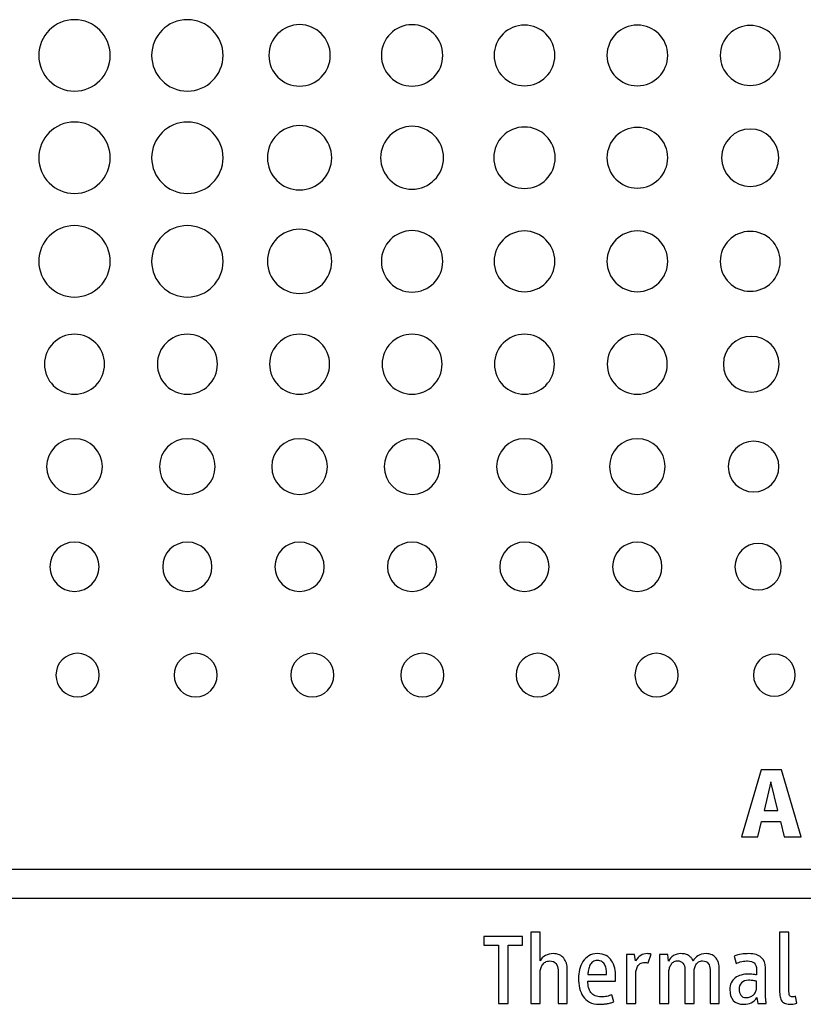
# Model space of a CAD drawing. Header units: millimetres. Extents: x 74 to 405, y 57 to 255.
# Tile 11 of 42: x 188 to 206, y 134 to 156. Entities that reach past the tile are written whole.
import ezdxf

# ---------------------------------------------------------------- set-up
doc = ezdxf.new("R2010")
doc.units = ezdxf.units.MM

msp = doc.modelspace()

# ---------------------------------------------------------------- linework, layer by layer
at = {"color": 7, "linetype": 'Continuous', "lineweight": 25}
for p, q in [((204.612, 139.391), (204.168, 137.873)), ((205.076, 139.391), (204.612, 139.391)), ((205.52, 137.873), (205.076, 139.391)), ((204.835, 139.12), (204.682, 138.469)), ((204.99, 138.469), (204.835, 139.12)), ((204.682, 138.469), (204.99, 138.469)), ((204.541, 137.873), (204.623, 138.217)), ((204.623, 138.217), (205.051, 138.217)), ((205.051, 138.217), (205.133, 137.873)), ((204.168, 137.873), (204.541, 137.873)), ((205.133, 137.873), (205.52, 137.873)), ((215.016, 137.13), (159.189, 137.13)), ((159.189, 136.475), (215.016, 136.475)), ((199.198, 135.603), (198.32, 135.603)), ((198.32, 135.603), (198.32, 135.407)), ((199.198, 135.407), (199.198, 135.603)), ((199.596, 135.705), (199.387, 135.705)), ((199.387, 135.705), (199.387, 134.086)), ((199.596, 135.051), (199.596, 135.705)), ((205.242, 135.705), (205.033, 135.705)), ((205.033, 135.705), (205.033, 134.379)), ((205.242, 134.407), (205.242, 135.705)), ((198.32, 135.407), (198.648, 135.407)), ((198.648, 135.407), (198.648, 134.086)), ((198.871, 134.086), (198.871, 135.407)), ((198.871, 135.407), (199.198, 135.407)), ((201.741, 135.196), (201.557, 135.196)), ((201.557, 135.196), (201.557, 134.086)), ((201.762, 135.051), (201.741, 135.196)), ((202.051, 135.005), (202.117, 135.203)), ((202.492, 135.196), (202.308, 135.196)), ((202.308, 135.196), (202.308, 134.086)), ((202.512, 135.046), (202.492, 135.196)), ((204.003, 135.157), (204.046, 134.991)), ((199.596, 134.086), (199.596, 134.787)), ((200.001, 134.848), (200.001, 134.086)), ((200.21, 134.086), (200.21, 134.862)), ((200.681, 134.746), (201.104, 134.746)), ((201.309, 134.589), (201.309, 134.691)), ((201.766, 134.086), (201.766, 134.73)), ((202.517, 134.086), (202.517, 134.787)), ((202.881, 134.855), (202.881, 134.086)), ((203.09, 134.086), (203.09, 134.794)), ((203.454, 134.855), (203.454, 134.086)), ((203.664, 134.086), (203.664, 134.868)), ((204.508, 134.857), (204.508, 134.734)), ((204.71, 134.288), (204.71, 134.898)), ((200.681, 134.589), (201.309, 134.589)), ((204.508, 134.427), (204.508, 134.589)), ((201.266, 134.122), (201.223, 134.284)), ((205.427, 134.095), (205.397, 134.247)), ((198.648, 134.086), (198.871, 134.086)), ((199.387, 134.086), (199.596, 134.086)), ((200.001, 134.086), (200.21, 134.086)), ((201.557, 134.086), (201.766, 134.086)), ((202.308, 134.086), (202.517, 134.086)), ((202.881, 134.086), (203.09, 134.086)), ((203.454, 134.086), (203.664, 134.086)), ((204.514, 134.218), (204.535, 134.086)), ((204.535, 134.086), (204.73, 134.086))]:
    msp.add_line(p, q, dxfattribs=at)
for points, knots in [([(189.834, 155.627), (189.834, 156.075), (189.471, 156.438), (189.022, 156.438), (188.574, 156.438), (188.211, 156.075), (188.211, 155.627)], [2, 2, 2, 2, 3, 3, 3, 4, 4, 4, 4]), ([(192.396, 155.627), (192.396, 156.075), (192.033, 156.438), (191.585, 156.438), (191.136, 156.438), (190.773, 156.075), (190.773, 155.627)], [2, 2, 2, 2, 3, 3, 3, 4, 4, 4, 4]), ([(194.831, 155.627), (194.831, 156.013), (194.519, 156.325), (194.133, 156.325), (193.748, 156.325), (193.436, 156.013), (193.436, 155.627)], [2, 2, 2, 2, 3, 3, 3, 4, 4, 4, 4]), ([(197.385, 155.627), (197.385, 156.012), (197.073, 156.324), (196.687, 156.324), (196.302, 156.324), (195.99, 156.012), (195.99, 155.627)], [2, 2, 2, 2, 3, 3, 3, 4, 4, 4, 4]), ([(199.93, 155.627), (199.93, 156.008), (199.621, 156.316), (199.24, 156.316), (198.859, 156.316), (198.55, 156.008), (198.55, 155.627)], [2, 2, 2, 2, 3, 3, 3, 4, 4, 4, 4]), ([(202.492, 155.627), (202.492, 156.008), (202.183, 156.316), (201.802, 156.316), (201.421, 156.316), (201.113, 156.008), (201.113, 155.627)], [2, 2, 2, 2, 3, 3, 3, 4, 4, 4, 4]), ([(205.048, 155.627), (205.048, 156.003), (204.743, 156.308), (203.99, 156.308), (203.685, 156.003), (203.685, 155.627)], [0, 0, 0, 0, 1, 1, 2, 2, 2, 2]), ([(188.211, 155.627), (188.211, 155.178), (188.574, 154.815), (189.022, 154.815), (189.471, 154.815), (189.834, 155.178), (189.834, 155.627)], [0, 0, 0, 0, 1, 1, 1, 2, 2, 2, 2]), ([(190.773, 155.627), (190.773, 155.178), (191.136, 154.815), (191.585, 154.815), (192.033, 154.815), (192.396, 155.178), (192.396, 155.627)], [0, 0, 0, 0, 1, 1, 1, 2, 2, 2, 2]), ([(193.436, 155.627), (193.436, 155.241), (193.748, 154.928), (194.133, 154.928), (194.519, 154.928), (194.831, 155.241), (194.831, 155.627)], [0, 0, 0, 0, 1, 1, 1, 2, 2, 2, 2]), ([(195.99, 155.627), (195.99, 155.241), (196.302, 154.929), (196.687, 154.929), (197.073, 154.929), (197.385, 155.241), (197.385, 155.627)], [0, 0, 0, 0, 1, 1, 1, 2, 2, 2, 2]), ([(198.55, 155.627), (198.55, 155.246), (198.859, 154.937), (199.24, 154.937), (199.621, 154.937), (199.93, 155.246), (199.93, 155.627)], [0, 0, 0, 0, 1, 1, 1, 2, 2, 2, 2]), ([(201.113, 155.627), (201.113, 155.246), (201.421, 154.937), (201.802, 154.937), (202.183, 154.937), (202.492, 155.246), (202.492, 155.627)], [0, 0, 0, 0, 1, 1, 1, 2, 2, 2, 2]), ([(203.685, 155.627), (203.685, 155.25), (203.99, 154.945), (204.743, 154.945), (205.048, 155.25), (205.048, 155.627)], [2, 2, 2, 2, 3, 3, 4, 4, 4, 4]), ([(189.834, 153.301), (189.834, 153.749), (189.471, 154.112), (189.022, 154.112), (188.574, 154.112), (188.211, 153.749), (188.211, 153.301)], [2, 2, 2, 2, 3, 3, 3, 4, 4, 4, 4]), ([(192.396, 153.301), (192.396, 153.749), (192.033, 154.112), (191.585, 154.112), (191.136, 154.112), (190.773, 153.749), (190.773, 153.301)], [2, 2, 2, 2, 3, 3, 3, 4, 4, 4, 4]), ([(194.864, 153.301), (194.864, 153.704), (194.537, 154.031), (194.133, 154.031), (193.73, 154.031), (193.403, 153.704), (193.403, 153.301)], [2, 2, 2, 2, 3, 3, 3, 4, 4, 4, 4]), ([(197.401, 153.301), (197.401, 153.695), (197.082, 154.015), (196.687, 154.015), (196.293, 154.015), (195.974, 153.695), (195.974, 153.301)], [2, 2, 2, 2, 3, 3, 3, 4, 4, 4, 4]), ([(199.938, 153.301), (199.938, 153.686), (199.626, 153.999), (199.24, 153.999), (198.854, 153.999), (198.542, 153.686), (198.542, 153.301)], [2, 2, 2, 2, 3, 3, 3, 4, 4, 4, 4]), ([(202.492, 153.301), (202.492, 153.682), (202.183, 153.991), (201.802, 153.991), (201.421, 153.991), (201.113, 153.682), (201.113, 153.301)], [2, 2, 2, 2, 3, 3, 3, 4, 4, 4, 4]), ([(205.016, 153.301), (205.016, 153.661), (204.725, 153.953), (204.366, 153.953), (204.008, 153.953), (203.717, 153.661), (203.717, 153.301)], [0, 0, 0, 0, 1, 1, 1, 2, 2, 2, 2]), ([(188.211, 153.301), (188.211, 152.853), (188.574, 152.49), (189.022, 152.49), (189.471, 152.49), (189.834, 152.853), (189.834, 153.301)], [0, 0, 0, 0, 1, 1, 1, 2, 2, 2, 2]), ([(190.773, 153.301), (190.773, 152.853), (191.136, 152.49), (191.585, 152.49), (192.033, 152.49), (192.396, 152.853), (192.396, 153.301)], [0, 0, 0, 0, 1, 1, 1, 2, 2, 2, 2]), ([(193.403, 153.301), (193.403, 152.898), (193.73, 152.571), (194.133, 152.571), (194.537, 152.571), (194.864, 152.898), (194.864, 153.301)], [0, 0, 0, 0, 1, 1, 1, 2, 2, 2, 2]), ([(195.974, 153.301), (195.974, 152.907), (196.293, 152.587), (196.687, 152.587), (197.082, 152.587), (197.401, 152.907), (197.401, 153.301)], [0, 0, 0, 0, 1, 1, 1, 2, 2, 2, 2]), ([(198.542, 153.301), (198.542, 152.915), (198.854, 152.603), (199.24, 152.603), (199.626, 152.603), (199.938, 152.915), (199.938, 153.301)], [0, 0, 0, 0, 1, 1, 1, 2, 2, 2, 2]), ([(201.113, 153.301), (201.113, 152.92), (201.421, 152.611), (201.802, 152.611), (202.183, 152.611), (202.492, 152.92), (202.492, 153.301)], [0, 0, 0, 0, 1, 1, 1, 2, 2, 2, 2]), ([(203.717, 153.301), (203.717, 152.941), (204.008, 152.649), (204.366, 152.649), (204.725, 152.649), (205.016, 152.941), (205.016, 153.301)], [2, 2, 2, 2, 3, 3, 3, 4, 4, 4, 4]), ([(189.834, 150.947), (189.834, 151.395), (189.471, 151.759), (189.022, 151.759), (188.574, 151.759), (188.211, 151.395), (188.211, 150.947)], [2, 2, 2, 2, 3, 3, 3, 4, 4, 4, 4]), ([(192.396, 150.947), (192.396, 151.395), (192.033, 151.759), (191.585, 151.759), (191.136, 151.759), (190.773, 151.395), (190.773, 150.947)], [2, 2, 2, 2, 3, 3, 3, 4, 4, 4, 4]), ([(194.864, 150.947), (194.864, 151.351), (194.537, 151.677), (194.133, 151.677), (193.73, 151.677), (193.403, 151.351), (193.403, 150.947)], [2, 2, 2, 2, 3, 3, 3, 4, 4, 4, 4]), ([(197.385, 150.947), (197.385, 151.333), (197.073, 151.645), (196.687, 151.645), (196.302, 151.645), (195.99, 151.333), (195.99, 150.947)], [2, 2, 2, 2, 3, 3, 3, 4, 4, 4, 4]), ([(199.93, 150.947), (199.93, 151.328), (199.621, 151.637), (199.24, 151.637), (198.859, 151.637), (198.55, 151.328), (198.55, 150.947)], [2, 2, 2, 2, 3, 3, 3, 4, 4, 4, 4]), ([(202.492, 150.947), (202.492, 151.328), (202.183, 151.637), (201.802, 151.637), (201.421, 151.637), (201.113, 151.328), (201.113, 150.947)], [2, 2, 2, 2, 3, 3, 3, 4, 4, 4, 4]), ([(205.048, 150.947), (205.048, 151.324), (204.743, 151.629), (203.99, 151.629), (203.685, 151.324), (203.685, 150.947)], [0, 0, 0, 0, 1, 1, 2, 2, 2, 2]), ([(188.211, 150.947), (188.211, 150.499), (188.574, 150.136), (189.022, 150.136), (189.471, 150.136), (189.834, 150.499), (189.834, 150.947)], [0, 0, 0, 0, 1, 1, 1, 2, 2, 2, 2]), ([(190.773, 150.947), (190.773, 150.499), (191.136, 150.136), (191.585, 150.136), (192.033, 150.136), (192.396, 150.499), (192.396, 150.947)], [0, 0, 0, 0, 1, 1, 1, 2, 2, 2, 2]), ([(193.403, 150.947), (193.403, 150.544), (193.73, 150.217), (194.133, 150.217), (194.537, 150.217), (194.864, 150.544), (194.864, 150.947)], [0, 0, 0, 0, 1, 1, 1, 2, 2, 2, 2]), ([(195.99, 150.947), (195.99, 150.562), (196.302, 150.249), (196.687, 150.249), (197.073, 150.249), (197.385, 150.562), (197.385, 150.947)], [0, 0, 0, 0, 1, 1, 1, 2, 2, 2, 2]), ([(198.55, 150.947), (198.55, 150.566), (198.859, 150.258), (199.24, 150.258), (199.621, 150.258), (199.93, 150.566), (199.93, 150.947)], [0, 0, 0, 0, 1, 1, 1, 2, 2, 2, 2]), ([(201.113, 150.947), (201.113, 150.566), (201.421, 150.258), (201.802, 150.258), (202.183, 150.258), (202.492, 150.566), (202.492, 150.947)], [0, 0, 0, 0, 1, 1, 1, 2, 2, 2, 2]), ([(203.685, 150.947), (203.685, 150.571), (203.99, 150.266), (204.743, 150.266), (205.048, 150.571), (205.048, 150.947)], [2, 2, 2, 2, 3, 3, 4, 4, 4, 4]), ([(189.704, 148.609), (189.704, 148.986), (189.399, 149.291), (189.022, 149.291), (188.645, 149.291), (188.341, 148.986), (188.341, 148.609)], [2, 2, 2, 2, 3, 3, 3, 4, 4, 4, 4]), ([(192.266, 148.609), (192.266, 148.986), (191.961, 149.291), (191.584, 149.291), (191.208, 149.291), (190.903, 148.986), (190.903, 148.609)], [2, 2, 2, 2, 3, 3, 3, 4, 4, 4, 4]), ([(194.815, 148.609), (194.815, 148.986), (194.51, 149.291), (194.133, 149.291), (193.756, 149.291), (193.451, 148.986), (193.451, 148.609)], [2, 2, 2, 2, 3, 3, 3, 4, 4, 4, 4]), ([(197.369, 148.609), (197.369, 148.986), (197.064, 149.291), (196.687, 149.291), (196.31, 149.291), (196.006, 148.986), (196.006, 148.609)], [2, 2, 2, 2, 3, 3, 3, 4, 4, 4, 4]), ([(199.921, 148.609), (199.921, 148.986), (199.616, 149.291), (199.24, 149.291), (198.863, 149.291), (198.558, 148.986), (198.558, 148.609)], [2, 2, 2, 2, 3, 3, 3, 4, 4, 4, 4]), ([(202.483, 148.609), (202.483, 148.986), (202.178, 149.291), (201.802, 149.291), (201.425, 149.291), (201.12, 148.986), (201.12, 148.609)], [2, 2, 2, 2, 3, 3, 3, 4, 4, 4, 4]), ([(205.023, 148.609), (205.023, 148.959), (204.74, 149.242), (204.39, 149.242), (204.041, 149.242), (203.757, 148.959), (203.757, 148.609)], [0, 0, 0, 0, 1, 1, 1, 2, 2, 2, 2]), ([(188.341, 148.609), (188.341, 148.233), (188.645, 147.928), (189.022, 147.928), (189.399, 147.928), (189.704, 148.233), (189.704, 148.609)], [0, 0, 0, 0, 1, 1, 1, 2, 2, 2, 2]), ([(190.903, 148.609), (190.903, 148.233), (191.208, 147.928), (191.584, 147.928), (191.961, 147.928), (192.266, 148.233), (192.266, 148.609)], [0, 0, 0, 0, 1, 1, 1, 2, 2, 2, 2]), ([(193.451, 148.609), (193.451, 148.233), (193.756, 147.928), (194.133, 147.928), (194.51, 147.928), (194.815, 148.233), (194.815, 148.609)], [0, 0, 0, 0, 1, 1, 1, 2, 2, 2, 2]), ([(196.006, 148.609), (196.006, 148.233), (196.31, 147.928), (196.687, 147.928), (197.064, 147.928), (197.369, 148.233), (197.369, 148.609)], [0, 0, 0, 0, 1, 1, 1, 2, 2, 2, 2]), ([(198.558, 148.609), (198.558, 148.233), (198.863, 147.928), (199.24, 147.928), (199.616, 147.928), (199.921, 148.233), (199.921, 148.609)], [0, 0, 0, 0, 1, 1, 1, 2, 2, 2, 2]), ([(201.12, 148.609), (201.12, 148.233), (201.425, 147.928), (201.802, 147.928), (202.178, 147.928), (202.483, 148.233), (202.483, 148.609)], [0, 0, 0, 0, 1, 1, 1, 2, 2, 2, 2]), ([(203.757, 148.609), (203.757, 148.26), (204.041, 147.976), (204.39, 147.976), (204.74, 147.976), (205.023, 148.26), (205.023, 148.609)], [2, 2, 2, 2, 3, 3, 3, 4, 4, 4, 4]), ([(189.655, 146.283), (189.655, 146.632), (189.371, 146.916), (189.022, 146.916), (188.673, 146.916), (188.389, 146.632), (188.389, 146.283)], [2, 2, 2, 2, 3, 3, 3, 4, 4, 4, 4]), ([(192.217, 146.283), (192.217, 146.632), (191.934, 146.916), (191.584, 146.916), (191.235, 146.916), (190.951, 146.632), (190.951, 146.283)], [2, 2, 2, 2, 3, 3, 3, 4, 4, 4, 4]), ([(194.766, 146.283), (194.766, 146.632), (194.482, 146.916), (194.133, 146.916), (193.784, 146.916), (193.5, 146.632), (193.5, 146.283)], [2, 2, 2, 2, 3, 3, 3, 4, 4, 4, 4]), ([(197.32, 146.283), (197.32, 146.632), (197.036, 146.916), (196.687, 146.916), (196.338, 146.916), (196.054, 146.632), (196.054, 146.283)], [2, 2, 2, 2, 3, 3, 3, 4, 4, 4, 4]), ([(199.872, 146.283), (199.872, 146.632), (199.589, 146.916), (199.24, 146.916), (198.89, 146.916), (198.607, 146.632), (198.607, 146.283)], [2, 2, 2, 2, 3, 3, 3, 4, 4, 4, 4]), ([(202.435, 146.283), (202.435, 146.632), (202.151, 146.916), (201.802, 146.916), (201.452, 146.916), (201.169, 146.632), (201.169, 146.283)], [2, 2, 2, 2, 3, 3, 3, 4, 4, 4, 4]), ([(205.018, 146.283), (205.018, 146.601), (204.76, 146.859), (204.442, 146.859), (204.123, 146.859), (203.866, 146.601), (203.866, 146.283)], [0, 0, 0, 0, 1, 1, 1, 2, 2, 2, 2]), ([(188.389, 146.283), (188.389, 145.933), (188.673, 145.65), (189.022, 145.65), (189.371, 145.65), (189.655, 145.933), (189.655, 146.283)], [0, 0, 0, 0, 1, 1, 1, 2, 2, 2, 2]), ([(190.951, 146.283), (190.951, 145.933), (191.235, 145.65), (191.584, 145.65), (191.934, 145.65), (192.217, 145.933), (192.217, 146.283)], [0, 0, 0, 0, 1, 1, 1, 2, 2, 2, 2]), ([(193.5, 146.283), (193.5, 145.933), (193.784, 145.65), (194.133, 145.65), (194.482, 145.65), (194.766, 145.933), (194.766, 146.283)], [0, 0, 0, 0, 1, 1, 1, 2, 2, 2, 2]), ([(196.054, 146.283), (196.054, 145.933), (196.338, 145.65), (196.687, 145.65), (197.036, 145.65), (197.32, 145.933), (197.32, 146.283)], [0, 0, 0, 0, 1, 1, 1, 2, 2, 2, 2]), ([(198.607, 146.283), (198.607, 145.933), (198.89, 145.65), (199.24, 145.65), (199.589, 145.65), (199.872, 145.933), (199.872, 146.283)], [0, 0, 0, 0, 1, 1, 1, 2, 2, 2, 2]), ([(201.169, 146.283), (201.169, 145.933), (201.452, 145.65), (201.802, 145.65), (202.151, 145.65), (202.435, 145.933), (202.435, 146.283)], [0, 0, 0, 0, 1, 1, 1, 2, 2, 2, 2]), ([(203.866, 146.283), (203.866, 145.965), (204.123, 145.707), (204.442, 145.707), (204.76, 145.707), (205.018, 145.965), (205.018, 146.283)], [2, 2, 2, 2, 3, 3, 3, 4, 4, 4, 4]), ([(189.582, 144.008), (189.582, 144.317), (189.331, 144.568), (189.022, 144.568), (188.713, 144.568), (188.462, 144.317), (188.462, 144.008)], [0, 0, 0, 0, 1, 1, 1, 2, 2, 2, 2]), ([(192.144, 144.008), (192.144, 144.317), (191.894, 144.568), (191.585, 144.568), (191.275, 144.568), (191.025, 144.317), (191.025, 144.008)], [0, 0, 0, 0, 1, 1, 1, 2, 2, 2, 2]), ([(194.693, 144.008), (194.693, 144.317), (194.442, 144.568), (194.133, 144.568), (193.824, 144.568), (193.573, 144.317), (193.573, 144.008)], [0, 0, 0, 0, 1, 1, 1, 2, 2, 2, 2]), ([(197.247, 144.008), (197.247, 144.317), (196.996, 144.568), (196.687, 144.568), (196.378, 144.568), (196.127, 144.317), (196.127, 144.008)], [0, 0, 0, 0, 1, 1, 1, 2, 2, 2, 2]), ([(199.8, 144.008), (199.8, 144.317), (199.549, 144.568), (199.24, 144.568), (198.931, 144.568), (198.68, 144.317), (198.68, 144.008)], [0, 0, 0, 0, 1, 1, 1, 2, 2, 2, 2]), ([(202.362, 144.008), (202.362, 144.317), (202.111, 144.568), (201.802, 144.568), (201.493, 144.568), (201.242, 144.317), (201.242, 144.008)], [0, 0, 0, 0, 1, 1, 1, 2, 2, 2, 2]), ([(205.072, 144.008), (205.072, 144.3), (204.836, 144.536), (204.544, 144.536), (204.253, 144.536), (204.017, 144.3), (204.017, 144.008)], [0, 0, 0, 0, 1, 1, 1, 2, 2, 2, 2]), ([(188.462, 144.008), (188.462, 143.699), (188.713, 143.449), (189.022, 143.449), (189.331, 143.449), (189.582, 143.699), (189.582, 144.008)], [2, 2, 2, 2, 3, 3, 3, 4, 4, 4, 4]), ([(191.025, 144.008), (191.025, 143.699), (191.275, 143.449), (191.585, 143.449), (191.894, 143.449), (192.144, 143.699), (192.144, 144.008)], [2, 2, 2, 2, 3, 3, 3, 4, 4, 4, 4]), ([(193.573, 144.008), (193.573, 143.699), (193.824, 143.449), (194.133, 143.449), (194.442, 143.449), (194.693, 143.699), (194.693, 144.008)], [2, 2, 2, 2, 3, 3, 3, 4, 4, 4, 4]), ([(196.127, 144.008), (196.127, 143.699), (196.378, 143.449), (196.687, 143.449), (196.996, 143.449), (197.247, 143.699), (197.247, 144.008)], [2, 2, 2, 2, 3, 3, 3, 4, 4, 4, 4]), ([(198.68, 144.008), (198.68, 143.699), (198.931, 143.449), (199.24, 143.449), (199.549, 143.449), (199.8, 143.699), (199.8, 144.008)], [2, 2, 2, 2, 3, 3, 3, 4, 4, 4, 4]), ([(201.242, 144.008), (201.242, 143.699), (201.493, 143.449), (201.802, 143.449), (202.111, 143.449), (202.362, 143.699), (202.362, 144.008)], [2, 2, 2, 2, 3, 3, 3, 4, 4, 4, 4]), ([(204.017, 144.008), (204.017, 143.717), (204.253, 143.481), (204.544, 143.481), (204.836, 143.481), (205.072, 143.717), (205.072, 144.008)], [2, 2, 2, 2, 3, 3, 3, 4, 4, 4, 4]), ([(189.582, 141.546), (189.582, 141.82), (189.362, 142.041), (189.091, 142.041), (188.82, 142.041), (188.6, 141.82), (188.6, 141.546)], [0, 0, 0, 0, 1, 1, 1, 2, 2, 2, 2]), ([(192.264, 141.546), (192.264, 141.82), (192.044, 142.041), (191.502, 142.041), (191.282, 141.82), (191.282, 141.546)], [0, 0, 0, 0, 1, 1, 2, 2, 2, 2]), ([(194.913, 141.546), (194.913, 141.82), (194.693, 142.041), (194.422, 142.041), (194.151, 142.041), (193.931, 141.82), (193.931, 141.546)], [0, 0, 0, 0, 1, 1, 1, 2, 2, 2, 2]), ([(197.412, 141.546), (197.412, 141.82), (197.192, 142.041), (196.921, 142.041), (196.65, 142.041), (196.43, 141.82), (196.43, 141.546)], [0, 0, 0, 0, 1, 1, 1, 2, 2, 2, 2]), ([(200.033, 141.546), (200.033, 141.82), (199.813, 142.041), (199.271, 142.041), (199.051, 141.82), (199.051, 141.546)], [0, 0, 0, 0, 1, 1, 2, 2, 2, 2]), ([(202.729, 141.546), (202.729, 141.819), (202.509, 142.041), (202.238, 142.041), (201.966, 142.041), (201.747, 141.819), (201.747, 141.546)], [0, 0, 0, 0, 1, 1, 1, 2, 2, 2, 2]), ([(205.389, 141.546), (205.389, 141.81), (205.176, 142.025), (204.914, 142.025), (204.651, 142.025), (204.439, 141.81), (204.439, 141.546)], [2, 2, 2, 2, 3, 3, 3, 4, 4, 4, 4]), ([(188.6, 141.546), (188.6, 141.273), (188.82, 141.051), (189.091, 141.051), (189.362, 141.051), (189.582, 141.273), (189.582, 141.546)], [2, 2, 2, 2, 3, 3, 3, 4, 4, 4, 4]), ([(191.282, 141.546), (191.282, 141.273), (191.502, 141.051), (192.044, 141.051), (192.264, 141.273), (192.264, 141.546)], [2, 2, 2, 2, 3, 3, 4, 4, 4, 4]), ([(193.931, 141.546), (193.931, 141.273), (194.151, 141.051), (194.422, 141.051), (194.693, 141.051), (194.913, 141.273), (194.913, 141.546)], [2, 2, 2, 2, 3, 3, 3, 4, 4, 4, 4]), ([(196.43, 141.546), (196.43, 141.273), (196.65, 141.051), (196.921, 141.051), (197.192, 141.051), (197.412, 141.273), (197.412, 141.546)], [2, 2, 2, 2, 3, 3, 3, 4, 4, 4, 4]), ([(199.051, 141.546), (199.051, 141.273), (199.271, 141.051), (199.813, 141.051), (200.033, 141.273), (200.033, 141.546)], [2, 2, 2, 2, 3, 3, 4, 4, 4, 4]), ([(201.747, 141.546), (201.747, 141.273), (201.966, 141.051), (202.238, 141.051), (202.509, 141.051), (202.729, 141.273), (202.729, 141.546)], [2, 2, 2, 2, 3, 3, 3, 4, 4, 4, 4]), ([(204.439, 141.546), (204.439, 141.282), (204.651, 141.067), (204.914, 141.067), (205.176, 141.067), (205.389, 141.282), (205.389, 141.546)], [0, 0, 0, 0, 1, 1, 1, 2, 2, 2, 2])]:
    msp.add_open_spline(points, degree=3, knots=knots, dxfattribs=at)
for points in [[(199.714, 135.173), (199.66, 135.145), (199.62, 135.104), (199.596, 135.051)], [(199.89, 135.217), (199.827, 135.217), (199.769, 135.202), (199.714, 135.173)], [(200.033, 135.188), (199.992, 135.207), (199.944, 135.217), (199.89, 135.217)], [(200.133, 135.112), (200.107, 135.144), (200.074, 135.169), (200.033, 135.188)], [(200.698, 135.165), (200.644, 135.131), (200.6, 135.088), (200.566, 135.035)], [(200.893, 135.217), (200.817, 135.217), (200.752, 135.199), (200.698, 135.165)], [(201.091, 135.173), (201.038, 135.202), (200.972, 135.217), (200.893, 135.217)], [(201.219, 135.057), (201.187, 135.106), (201.144, 135.145), (201.091, 135.173)], [(201.879, 135.178), (201.836, 135.152), (201.797, 135.109), (201.762, 135.051)], [(202.033, 135.217), (201.973, 135.217), (201.922, 135.204), (201.879, 135.178)], [(202.075, 135.213), (202.057, 135.215), (202.043, 135.217), (202.033, 135.217)], [(202.117, 135.203), (202.106, 135.207), (202.092, 135.211), (202.075, 135.213)], [(202.625, 135.171), (202.573, 135.141), (202.535, 135.099), (202.512, 135.046)], [(202.79, 135.217), (202.732, 135.217), (202.678, 135.201), (202.625, 135.171)], [(202.899, 135.203), (202.869, 135.212), (202.833, 135.217), (202.79, 135.217)], [(202.978, 135.165), (202.956, 135.181), (202.93, 135.194), (202.899, 135.203)], [(203.033, 135.111), (203.018, 135.131), (203, 135.149), (202.978, 135.165)], [(203.178, 135.168), (203.127, 135.135), (203.091, 135.094), (203.07, 135.046)], [(203.363, 135.217), (203.291, 135.217), (203.229, 135.2), (203.178, 135.168)], [(203.498, 135.189), (203.46, 135.207), (203.415, 135.217), (203.363, 135.217)], [(203.591, 135.115), (203.567, 135.146), (203.536, 135.171), (203.498, 135.189)], [(204.166, 135.205), (204.109, 135.198), (204.055, 135.181), (204.003, 135.157)], [(204.334, 135.217), (204.279, 135.217), (204.223, 135.213), (204.166, 135.205)], [(204.615, 135.131), (204.552, 135.188), (204.458, 135.217), (204.334, 135.217)], [(204.71, 134.898), (204.71, 134.996), (204.678, 135.074), (204.615, 135.131)], [(199.609, 134.877), (199.617, 134.908), (199.63, 134.936), (199.647, 134.962)], [(199.647, 134.962), (199.665, 134.987), (199.687, 135.009), (199.714, 135.025)], [(199.714, 135.025), (199.742, 135.042), (199.774, 135.051), (199.812, 135.051)], [(199.812, 135.051), (199.876, 135.051), (199.923, 135.031), (199.955, 134.991)], [(199.955, 134.991), (199.986, 134.952), (200.001, 134.904), (200.001, 134.848)], [(200.191, 134.999), (200.178, 135.043), (200.159, 135.08), (200.133, 135.112)], [(200.21, 134.862), (200.21, 134.91), (200.204, 134.956), (200.191, 134.999)], [(200.566, 135.035), (200.532, 134.981), (200.507, 134.922), (200.491, 134.855)], [(200.727, 134.953), (200.71, 134.921), (200.698, 134.886), (200.691, 134.849)], [(200.792, 135.031), (200.765, 135.011), (200.743, 134.984), (200.727, 134.953)], [(200.893, 135.062), (200.852, 135.062), (200.818, 135.052), (200.792, 135.031)], [(201.001, 135.032), (200.973, 135.052), (200.937, 135.062), (200.893, 135.062)], [(201.066, 134.956), (201.051, 134.987), (201.029, 135.013), (201.001, 135.032)], [(201.096, 134.854), (201.091, 134.891), (201.081, 134.925), (201.066, 134.956)], [(201.289, 134.889), (201.275, 134.953), (201.252, 135.009), (201.219, 135.057)], [(201.775, 134.833), (201.782, 134.867), (201.792, 134.898), (201.807, 134.925)], [(201.807, 134.925), (201.822, 134.953), (201.843, 134.975), (201.869, 134.991)], [(201.869, 134.991), (201.895, 135.008), (201.928, 135.016), (201.969, 135.016)], [(201.969, 135.016), (201.996, 135.016), (202.023, 135.013), (202.051, 135.005)], [(202.529, 134.877), (202.536, 134.908), (202.547, 134.936), (202.563, 134.962)], [(202.563, 134.962), (202.578, 134.987), (202.597, 135.009), (202.622, 135.026)], [(202.622, 135.026), (202.646, 135.044), (202.676, 135.053), (202.71, 135.053)], [(202.71, 135.053), (202.768, 135.053), (202.811, 135.036), (202.839, 135.002)], [(202.839, 135.002), (202.867, 134.968), (202.881, 134.919), (202.881, 134.855)], [(203.07, 135.046), (203.061, 135.069), (203.049, 135.09), (203.033, 135.111)], [(203.101, 134.882), (203.107, 134.912), (203.118, 134.94), (203.134, 134.965)], [(203.134, 134.965), (203.149, 134.99), (203.169, 135.011), (203.194, 135.028)], [(203.194, 135.028), (203.219, 135.044), (203.249, 135.053), (203.284, 135.053)], [(203.284, 135.053), (203.341, 135.053), (203.384, 135.034), (203.412, 134.996)], [(203.412, 134.996), (203.44, 134.958), (203.454, 134.911), (203.454, 134.855)], [(203.645, 135.005), (203.633, 135.047), (203.615, 135.084), (203.591, 135.115)], [(203.664, 134.868), (203.664, 134.917), (203.657, 134.962), (203.645, 135.005)], [(204.046, 134.991), (204.081, 135.013), (204.124, 135.028), (204.174, 135.037)], [(204.174, 135.037), (204.225, 135.046), (204.269, 135.051), (204.307, 135.051)], [(204.307, 135.051), (204.371, 135.051), (204.42, 135.035), (204.455, 135.005)], [(204.455, 135.005), (204.49, 134.975), (204.508, 134.925), (204.508, 134.857)], [(199.596, 134.787), (199.596, 134.815), (199.6, 134.845), (199.609, 134.877)], [(200.491, 134.855), (200.475, 134.788), (200.467, 134.722), (200.467, 134.657)], [(200.691, 134.849), (200.685, 134.812), (200.681, 134.777), (200.681, 134.746)], [(201.104, 134.746), (201.104, 134.78), (201.102, 134.817), (201.096, 134.854)], [(201.309, 134.691), (201.309, 134.759), (201.302, 134.825), (201.289, 134.889)], [(201.766, 134.73), (201.766, 134.765), (201.769, 134.799), (201.775, 134.833)], [(202.517, 134.787), (202.517, 134.815), (202.521, 134.845), (202.529, 134.877)], [(203.09, 134.794), (203.09, 134.822), (203.094, 134.852), (203.101, 134.882)], [(204.163, 134.731), (204.111, 134.716), (204.065, 134.695), (204.026, 134.666)], [(204.33, 134.753), (204.271, 134.753), (204.215, 134.745), (204.163, 134.731)], [(204.429, 134.746), (204.398, 134.75), (204.365, 134.753), (204.33, 134.753)], [(204.508, 134.734), (204.486, 134.737), (204.46, 134.741), (204.429, 134.746)], [(200.467, 134.657), (200.467, 134.58), (200.475, 134.505), (200.491, 134.434)], [(200.696, 134.444), (200.686, 134.487), (200.681, 134.536), (200.681, 134.589)], [(203.935, 134.557), (203.913, 134.513), (203.902, 134.46), (203.902, 134.4)], [(204.026, 134.666), (203.988, 134.637), (203.957, 134.601), (203.935, 134.557)], [(204.167, 134.551), (204.13, 134.511), (204.112, 134.463), (204.112, 134.409)], [(204.329, 134.611), (204.257, 134.611), (204.203, 134.591), (204.167, 134.551)], [(204.435, 134.605), (204.404, 134.609), (204.369, 134.611), (204.329, 134.611)], [(204.508, 134.589), (204.491, 134.595), (204.467, 134.6), (204.435, 134.605)], [(200.491, 134.434), (200.507, 134.363), (200.534, 134.3), (200.571, 134.245)], [(200.571, 134.245), (200.608, 134.191), (200.657, 134.147), (200.717, 134.115)], [(200.747, 134.333), (200.723, 134.364), (200.706, 134.401), (200.696, 134.444)], [(200.842, 134.26), (200.803, 134.277), (200.772, 134.302), (200.747, 134.333)], [(200.986, 134.234), (200.928, 134.234), (200.88, 134.242), (200.842, 134.26)], [(201.108, 134.246), (201.066, 134.238), (201.026, 134.234), (200.986, 134.234)], [(201.223, 134.284), (201.188, 134.267), (201.149, 134.255), (201.108, 134.246)], [(203.902, 134.4), (203.902, 134.295), (203.928, 134.213), (203.98, 134.154)], [(204.112, 134.409), (204.112, 134.353), (204.125, 134.307), (204.151, 134.271)], [(204.151, 134.271), (204.176, 134.236), (204.219, 134.218), (204.276, 134.218)], [(204.361, 134.234), (204.389, 134.244), (204.413, 134.259), (204.434, 134.277)], [(204.434, 134.277), (204.456, 134.295), (204.473, 134.317), (204.487, 134.343)], [(204.487, 134.343), (204.501, 134.369), (204.508, 134.397), (204.508, 134.427)], [(204.717, 134.188), (204.712, 134.222), (204.71, 134.255), (204.71, 134.288)], [(205.033, 134.379), (205.033, 134.325), (205.037, 134.278), (205.044, 134.238)], [(205.044, 134.238), (205.052, 134.199), (205.066, 134.166), (205.085, 134.14)], [(205.26, 134.268), (205.248, 134.292), (205.242, 134.338), (205.242, 134.407)], [(205.322, 134.232), (205.293, 134.232), (205.273, 134.244), (205.26, 134.268)], [(205.363, 134.237), (205.349, 134.233), (205.336, 134.232), (205.322, 134.232)], [(205.397, 134.247), (205.388, 134.244), (205.377, 134.241), (205.363, 134.237)], [(200.717, 134.115), (200.776, 134.082), (200.85, 134.066), (200.938, 134.066)], [(200.938, 134.066), (200.963, 134.066), (200.989, 134.067), (201.018, 134.069)], [(201.018, 134.069), (201.047, 134.071), (201.076, 134.075), (201.106, 134.079)], [(201.106, 134.079), (201.135, 134.084), (201.164, 134.089), (201.191, 134.096)], [(201.191, 134.096), (201.218, 134.103), (201.243, 134.112), (201.266, 134.122)], [(203.98, 134.154), (204.031, 134.095), (204.112, 134.066), (204.223, 134.066)], [(204.223, 134.066), (204.281, 134.066), (204.336, 134.078), (204.389, 134.102)], [(204.276, 134.218), (204.305, 134.218), (204.334, 134.223), (204.361, 134.234)], [(204.389, 134.102), (204.442, 134.126), (204.484, 134.165), (204.514, 134.218)], [(204.73, 134.086), (204.726, 134.121), (204.721, 134.155), (204.717, 134.188)], [(205.085, 134.14), (205.105, 134.115), (205.133, 134.096), (205.168, 134.084)], [(205.168, 134.084), (205.204, 134.071), (205.249, 134.066), (205.304, 134.066)], [(205.304, 134.066), (205.322, 134.066), (205.344, 134.068), (205.369, 134.074)], [(205.369, 134.074), (205.394, 134.079), (205.413, 134.086), (205.427, 134.095)]]:
    msp.add_open_spline(points, degree=3, dxfattribs=at)

doc.saveas('drawing.dxf')
